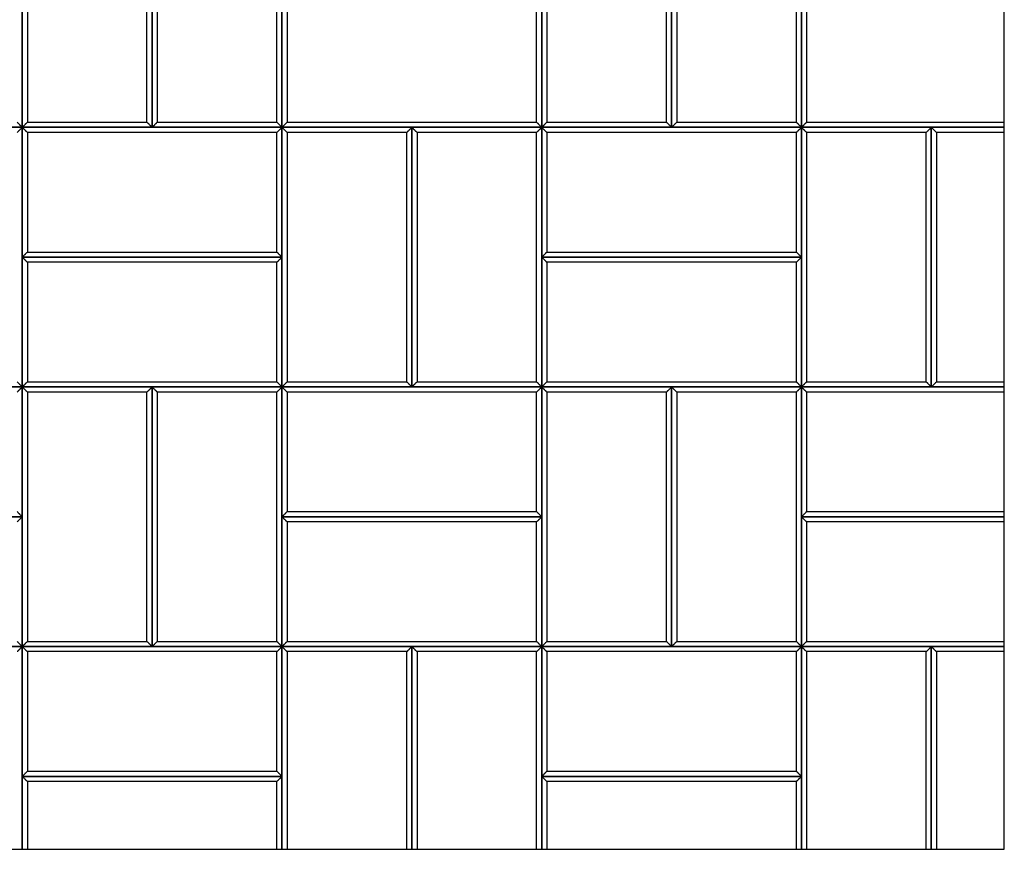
# Model space of a CAD drawing. Header units: millimetres. Extents: x 3599.64 to 3608.29, y 2161.69 to 2166.79.
# Tile 13 of 22: x 3604.92 to 3606.06, y 2161.69 to 2162.65. Entities that reach past the tile are written whole.
import ezdxf

# ---------------------------------------------------------------- set-up
doc = ezdxf.new("R2010")
doc.units = ezdxf.units.MM
doc.layers.add('Default', color=7, linetype='Continuous', true_color=0x000000)
doc.layers.add('Make2D$Visible$Curves', color=7, linetype='Continuous', true_color=0x000000)

# ---------------------------------------------------------------- blocks, each defined once
blk = doc.blocks.new('Wisteria3')
at = {"layer": 'Default'}
blk.add_lwpolyline([(3604.0917, 2161.6887), (3606.0602, 2161.6887), (3606.0602, 2163.6572), (3604.0917, 2163.6572)], close=True, dxfattribs=at)
at = {"layer": 'Make2D$Visible$Curves', "color": 18, "lineweight": -3, "true_color": 0x000000}
for points, degree in [([(3604.9259, 2162.823), (3604.9259, 2162.673), (3604.9259, 2162.523)], 2), ([(3604.9319, 2162.8171), (3604.9319, 2162.673), (3604.9319, 2162.5289)], 2), ([(3605.07, 2162.5289), (3605.07, 2162.673), (3605.07, 2162.8171)], 2), ([(3605.0759, 2162.823), (3605.0759, 2162.673), (3605.0759, 2162.523)], 2), ([(3605.0759, 2162.523), (3605.0759, 2162.673), (3605.0759, 2162.823)], 2), ([(3605.0819, 2162.8171), (3605.0819, 2162.673), (3605.0819, 2162.5289)], 2), ([(3605.22, 2162.5289), (3605.22, 2162.673), (3605.22, 2162.8171)], 2), ([(3605.2259, 2162.523), (3605.2259, 2162.673), (3605.2259, 2162.823)], 2), ([(3605.5259, 2162.823), (3605.5259, 2162.673), (3605.5259, 2162.523)], 2), ([(3605.5319, 2162.8171), (3605.5319, 2162.673), (3605.5319, 2162.5289)], 2), ([(3605.67, 2162.5289), (3605.67, 2162.673), (3605.67, 2162.8171)], 2), ([(3605.6759, 2162.823), (3605.6759, 2162.673), (3605.6759, 2162.523)], 2), ([(3605.6759, 2162.523), (3605.6759, 2162.673), (3605.6759, 2162.823)], 2), ([(3605.6819, 2162.8171), (3605.6819, 2162.673), (3605.6819, 2162.5289)], 2), ([(3605.82, 2162.5289), (3605.82, 2162.673), (3605.82, 2162.8171)], 2), ([(3605.8259, 2162.523), (3605.8259, 2162.673), (3605.8259, 2162.823)], 2), ([(3604.9259, 2162.523), (3604.9259, 2162.598), (3604.9259, 2162.673)], 2), ([(3605.2259, 2162.673), (3605.2259, 2162.598), (3605.2259, 2162.523)], 2), ([(3605.5259, 2162.523), (3605.5259, 2162.598), (3605.5259, 2162.673)], 2), ([(3605.8259, 2162.673), (3605.8259, 2162.598), (3605.8259, 2162.523)], 2), ([(3605.2319, 2162.6671), (3605.2319, 2162.598), (3605.2319, 2162.5289)], 2), ([(3605.52, 2162.5289), (3605.52, 2162.598), (3605.52, 2162.6671)], 2), ([(3605.8319, 2162.6671), (3605.8319, 2162.598), (3605.8319, 2162.5289)], 2), ([(3604.6259, 2162.523), (3604.7759, 2162.523), (3604.9259, 2162.523)], 2), ([(3604.9259, 2162.523), (3604.8509, 2162.523), (3604.7759, 2162.523)], 2), ([(3604.9259, 2162.523), (3604.9257, 2162.5232), (3604.9253, 2162.5236), (3604.9246, 2162.5243), (3604.924, 2162.5249), (3604.9233, 2162.5256), (3604.9227, 2162.5262), (3604.922, 2162.5269), (3604.9214, 2162.5276), (3604.9207, 2162.5282), (3604.9203, 2162.5286), (3604.92, 2162.5289)], 3), ([(3604.9259, 2162.523), (3604.9257, 2162.5227), (3604.9253, 2162.5223), (3604.9246, 2162.5216), (3604.924, 2162.521), (3604.9233, 2162.5203), (3604.9227, 2162.5197), (3604.922, 2162.519), (3604.9214, 2162.5184), (3604.9207, 2162.5177), (3604.9203, 2162.5173), (3604.92, 2162.5171)], 3), ([(3604.9259, 2162.523), (3604.9262, 2162.5232), (3604.9266, 2162.5236), (3604.9273, 2162.5243), (3604.9279, 2162.5249), (3604.9286, 2162.5256), (3604.9292, 2162.5262), (3604.9299, 2162.5269), (3604.9305, 2162.5276), (3604.9312, 2162.5282), (3604.9316, 2162.5286), (3604.9319, 2162.5289)], 3), ([(3604.9259, 2162.523), (3605.0009, 2162.523), (3605.0759, 2162.523)], 2), ([(3604.9259, 2162.223), (3604.9259, 2162.373), (3604.9259, 2162.523)], 2), ([(3604.9259, 2162.523), (3604.9262, 2162.5227), (3604.9266, 2162.5223), (3604.9273, 2162.5216), (3604.9279, 2162.521), (3604.9286, 2162.5203), (3604.9292, 2162.5197), (3604.9299, 2162.519), (3604.9305, 2162.5184), (3604.9312, 2162.5177), (3604.9316, 2162.5173), (3604.9319, 2162.5171)], 3), ([(3604.9259, 2162.523), (3604.9259, 2162.448), (3604.9259, 2162.373)], 2), ([(3605.2259, 2162.523), (3605.0759, 2162.523), (3604.9259, 2162.523)], 2), ([(3604.9319, 2162.5289), (3605.0009, 2162.5289), (3605.07, 2162.5289)], 2), ([(3605.0759, 2162.523), (3605.0757, 2162.5232), (3605.0753, 2162.5236), (3605.0746, 2162.5243), (3605.074, 2162.5249), (3605.0733, 2162.5256), (3605.0727, 2162.5262), (3605.072, 2162.5269), (3605.0714, 2162.5276), (3605.0707, 2162.5282), (3605.0703, 2162.5286), (3605.07, 2162.5289)], 3), ([(3605.0759, 2162.523), (3605.0762, 2162.5232), (3605.0766, 2162.5236), (3605.0773, 2162.5243), (3605.0779, 2162.5249), (3605.0786, 2162.5256), (3605.0792, 2162.5262), (3605.0799, 2162.5269), (3605.0805, 2162.5276), (3605.0812, 2162.5282), (3605.0816, 2162.5286), (3605.0819, 2162.5289)], 3), ([(3605.0759, 2162.523), (3605.1509, 2162.523), (3605.2259, 2162.523)], 2), ([(3605.0819, 2162.5289), (3605.1509, 2162.5289), (3605.22, 2162.5289)], 2), ([(3605.2259, 2162.523), (3605.2257, 2162.5232), (3605.2253, 2162.5236), (3605.2246, 2162.5243), (3605.224, 2162.5249), (3605.2233, 2162.5256), (3605.2227, 2162.5262), (3605.222, 2162.5269), (3605.2214, 2162.5276), (3605.2207, 2162.5282), (3605.2203, 2162.5286), (3605.22, 2162.5289)], 3), ([(3605.2259, 2162.523), (3605.2257, 2162.5227), (3605.2253, 2162.5223), (3605.2246, 2162.5216), (3605.224, 2162.521), (3605.2233, 2162.5203), (3605.2227, 2162.5197), (3605.222, 2162.519), (3605.2214, 2162.5184), (3605.2207, 2162.5177), (3605.2203, 2162.5173), (3605.22, 2162.5171)], 3), ([(3605.2259, 2162.523), (3605.2262, 2162.5232), (3605.2266, 2162.5236), (3605.2273, 2162.5243), (3605.2279, 2162.5249), (3605.2286, 2162.5256), (3605.2292, 2162.5262), (3605.2299, 2162.5269), (3605.2305, 2162.5276), (3605.2312, 2162.5282), (3605.2316, 2162.5286), (3605.2319, 2162.5289)], 3), ([(3605.2259, 2162.523), (3605.3759, 2162.523), (3605.5259, 2162.523)], 2), ([(3605.2259, 2162.373), (3605.2259, 2162.448), (3605.2259, 2162.523)], 2), ([(3605.3759, 2162.523), (3605.3009, 2162.523), (3605.2259, 2162.523)], 2), ([(3605.2259, 2162.523), (3605.2259, 2162.373), (3605.2259, 2162.223)], 2), ([(3605.2259, 2162.523), (3605.2262, 2162.5227), (3605.2266, 2162.5223), (3605.2273, 2162.5216), (3605.2279, 2162.521), (3605.2286, 2162.5203), (3605.2292, 2162.5197), (3605.2299, 2162.519), (3605.2305, 2162.5184), (3605.2312, 2162.5177), (3605.2316, 2162.5173), (3605.2319, 2162.5171)], 3), ([(3605.2319, 2162.5289), (3605.3759, 2162.5289), (3605.52, 2162.5289)], 2), ([(3605.3759, 2162.523), (3605.3757, 2162.5227), (3605.3753, 2162.5223), (3605.3746, 2162.5216), (3605.374, 2162.521), (3605.3733, 2162.5203), (3605.3727, 2162.5197), (3605.372, 2162.519), (3605.3714, 2162.5184), (3605.3707, 2162.5177), (3605.3703, 2162.5173), (3605.37, 2162.5171)], 3), ([(3605.5259, 2162.523), (3605.4509, 2162.523), (3605.3759, 2162.523)], 2), ([(3605.3759, 2162.523), (3605.3759, 2162.373), (3605.3759, 2162.223)], 2), ([(3605.3759, 2162.523), (3605.3762, 2162.5227), (3605.3766, 2162.5223), (3605.3773, 2162.5216), (3605.3779, 2162.521), (3605.3786, 2162.5203), (3605.3792, 2162.5197), (3605.3799, 2162.519), (3605.3805, 2162.5184), (3605.3812, 2162.5177), (3605.3816, 2162.5173), (3605.3819, 2162.5171)], 3), ([(3605.3759, 2162.223), (3605.3759, 2162.373), (3605.3759, 2162.523)], 2), ([(3605.5259, 2162.523), (3605.5257, 2162.5232), (3605.5253, 2162.5236), (3605.5246, 2162.5243), (3605.524, 2162.5249), (3605.5233, 2162.5256), (3605.5227, 2162.5262), (3605.522, 2162.5269), (3605.5214, 2162.5276), (3605.5207, 2162.5282), (3605.5203, 2162.5286), (3605.52, 2162.5289)], 3), ([(3605.5259, 2162.523), (3605.5257, 2162.5227), (3605.5253, 2162.5223), (3605.5246, 2162.5216), (3605.524, 2162.521), (3605.5233, 2162.5203), (3605.5227, 2162.5197), (3605.522, 2162.519), (3605.5214, 2162.5184), (3605.5207, 2162.5177), (3605.5203, 2162.5173), (3605.52, 2162.5171)], 3), ([(3605.5259, 2162.523), (3605.5262, 2162.5232), (3605.5266, 2162.5236), (3605.5273, 2162.5243), (3605.5279, 2162.5249), (3605.5286, 2162.5256), (3605.5292, 2162.5262), (3605.5299, 2162.5269), (3605.5305, 2162.5276), (3605.5312, 2162.5282), (3605.5316, 2162.5286), (3605.5319, 2162.5289)], 3), ([(3605.5259, 2162.523), (3605.6009, 2162.523), (3605.6759, 2162.523)], 2), ([(3605.5259, 2162.223), (3605.5259, 2162.373), (3605.5259, 2162.523)], 2), ([(3605.5259, 2162.523), (3605.5262, 2162.5227), (3605.5266, 2162.5223), (3605.5273, 2162.5216), (3605.5279, 2162.521), (3605.5286, 2162.5203), (3605.5292, 2162.5197), (3605.5299, 2162.519), (3605.5305, 2162.5184), (3605.5312, 2162.5177), (3605.5316, 2162.5173), (3605.5319, 2162.5171)], 3), ([(3605.5259, 2162.523), (3605.5259, 2162.448), (3605.5259, 2162.373)], 2), ([(3605.8259, 2162.523), (3605.6759, 2162.523), (3605.5259, 2162.523)], 2), ([(3605.5319, 2162.5289), (3605.6009, 2162.5289), (3605.67, 2162.5289)], 2), ([(3605.6759, 2162.523), (3605.6757, 2162.5232), (3605.6753, 2162.5236), (3605.6746, 2162.5243), (3605.674, 2162.5249), (3605.6733, 2162.5256), (3605.6727, 2162.5262), (3605.672, 2162.5269), (3605.6714, 2162.5276), (3605.6707, 2162.5282), (3605.6703, 2162.5286), (3605.67, 2162.5289)], 3), ([(3605.6759, 2162.523), (3605.6762, 2162.5232), (3605.6766, 2162.5236), (3605.6773, 2162.5243), (3605.6779, 2162.5249), (3605.6786, 2162.5256), (3605.6792, 2162.5262), (3605.6799, 2162.5269), (3605.6805, 2162.5276), (3605.6812, 2162.5282), (3605.6816, 2162.5286), (3605.6819, 2162.5289)], 3), ([(3605.6759, 2162.523), (3605.7509, 2162.523), (3605.8259, 2162.523)], 2), ([(3605.6819, 2162.5289), (3605.7509, 2162.5289), (3605.82, 2162.5289)], 2), ([(3605.8259, 2162.523), (3605.8257, 2162.5232), (3605.8253, 2162.5236), (3605.8246, 2162.5243), (3605.824, 2162.5249), (3605.8233, 2162.5256), (3605.8227, 2162.5262), (3605.822, 2162.5269), (3605.8214, 2162.5276), (3605.8207, 2162.5282), (3605.8203, 2162.5286), (3605.82, 2162.5289)], 3), ([(3605.8259, 2162.523), (3605.8257, 2162.5227), (3605.8253, 2162.5223), (3605.8246, 2162.5216), (3605.824, 2162.521), (3605.8233, 2162.5203), (3605.8227, 2162.5197), (3605.822, 2162.519), (3605.8214, 2162.5184), (3605.8207, 2162.5177), (3605.8203, 2162.5173), (3605.82, 2162.5171)], 3), ([(3605.8259, 2162.523), (3605.8262, 2162.5232), (3605.8266, 2162.5236), (3605.8273, 2162.5243), (3605.8279, 2162.5249), (3605.8286, 2162.5256), (3605.8292, 2162.5262), (3605.8299, 2162.5269), (3605.8305, 2162.5276), (3605.8312, 2162.5282), (3605.8316, 2162.5286), (3605.8319, 2162.5289)], 3), ([(3605.8259, 2162.523), (3605.9431, 2162.523), (3606.0602, 2162.523)], 2), ([(3605.8259, 2162.373), (3605.8259, 2162.448), (3605.8259, 2162.523)], 2), ([(3605.9759, 2162.523), (3605.9009, 2162.523), (3605.8259, 2162.523)], 2), ([(3605.8259, 2162.523), (3605.8259, 2162.373), (3605.8259, 2162.223)], 2), ([(3605.8259, 2162.523), (3605.8262, 2162.5227), (3605.8266, 2162.5223), (3605.8273, 2162.5216), (3605.8279, 2162.521), (3605.8286, 2162.5203), (3605.8292, 2162.5197), (3605.8299, 2162.519), (3605.8305, 2162.5184), (3605.8312, 2162.5177), (3605.8316, 2162.5173), (3605.8319, 2162.5171)], 3), ([(3605.8319, 2162.5289), (3605.946, 2162.5289), (3606.0602, 2162.5289)], 2), ([(3605.9759, 2162.523), (3605.9757, 2162.5227), (3605.9753, 2162.5223), (3605.9746, 2162.5216), (3605.974, 2162.521), (3605.9733, 2162.5203), (3605.9727, 2162.5197), (3605.972, 2162.519), (3605.9714, 2162.5184), (3605.9707, 2162.5177), (3605.9703, 2162.5173), (3605.97, 2162.5171)], 3), ([(3606.0602, 2162.523), (3606.0181, 2162.523), (3605.9759, 2162.523)], 2), ([(3605.9759, 2162.523), (3605.9759, 2162.373), (3605.9759, 2162.223)], 2), ([(3605.9759, 2162.523), (3605.9762, 2162.5227), (3605.9766, 2162.5223), (3605.9773, 2162.5216), (3605.9779, 2162.521), (3605.9786, 2162.5203), (3605.9792, 2162.5197), (3605.9799, 2162.519), (3605.9805, 2162.5184), (3605.9812, 2162.5177), (3605.9816, 2162.5173), (3605.9819, 2162.5171)], 3), ([(3605.9759, 2162.223), (3605.9759, 2162.373), (3605.9759, 2162.523)], 2), ([(3605.22, 2162.5171), (3605.0759, 2162.5171), (3604.9319, 2162.5171)], 2), ([(3604.9319, 2162.5171), (3604.9319, 2162.448), (3604.9319, 2162.3789)], 2), ([(3605.22, 2162.3789), (3605.22, 2162.448), (3605.22, 2162.5171)], 2), ([(3605.37, 2162.5171), (3605.3009, 2162.5171), (3605.2319, 2162.5171)], 2), ([(3605.2319, 2162.5171), (3605.2319, 2162.373), (3605.2319, 2162.2289)], 2), ([(3605.37, 2162.2289), (3605.37, 2162.373), (3605.37, 2162.5171)], 2), ([(3605.52, 2162.5171), (3605.4509, 2162.5171), (3605.3819, 2162.5171)], 2), ([(3605.3819, 2162.5171), (3605.3819, 2162.373), (3605.3819, 2162.2289)], 2), ([(3605.52, 2162.2289), (3605.52, 2162.373), (3605.52, 2162.5171)], 2), ([(3605.82, 2162.5171), (3605.6759, 2162.5171), (3605.5319, 2162.5171)], 2), ([(3605.5319, 2162.5171), (3605.5319, 2162.448), (3605.5319, 2162.3789)], 2), ([(3605.82, 2162.3789), (3605.82, 2162.448), (3605.82, 2162.5171)], 2), ([(3605.97, 2162.5171), (3605.9009, 2162.5171), (3605.8319, 2162.5171)], 2), ([(3605.8319, 2162.5171), (3605.8319, 2162.373), (3605.8319, 2162.2289)], 2), ([(3605.97, 2162.2289), (3605.97, 2162.373), (3605.97, 2162.5171)], 2), ([(3606.0602, 2162.5171), (3606.021, 2162.5171), (3605.9819, 2162.5171)], 2), ([(3605.9819, 2162.5171), (3605.9819, 2162.373), (3605.9819, 2162.2289)], 2), ([(3604.9259, 2162.373), (3604.9262, 2162.3732), (3604.9266, 2162.3736), (3604.9273, 2162.3743), (3604.9279, 2162.3749), (3604.9286, 2162.3756), (3604.9292, 2162.3762), (3604.9299, 2162.3769), (3604.9305, 2162.3776), (3604.9312, 2162.3782), (3604.9316, 2162.3786), (3604.9319, 2162.3789)], 3), ([(3604.9259, 2162.373), (3604.9262, 2162.3727), (3604.9266, 2162.3723), (3604.9273, 2162.3716), (3604.9279, 2162.371), (3604.9286, 2162.3703), (3604.9292, 2162.3697), (3604.9299, 2162.369), (3604.9305, 2162.3684), (3604.9312, 2162.3677), (3604.9316, 2162.3673), (3604.9319, 2162.3671)], 3), ([(3604.9259, 2162.373), (3604.9259, 2162.298), (3604.9259, 2162.223)], 2), ([(3605.2259, 2162.373), (3605.0759, 2162.373), (3604.9259, 2162.373)], 2), ([(3604.9259, 2162.373), (3605.0759, 2162.373), (3605.2259, 2162.373)], 2), ([(3604.9319, 2162.3789), (3605.0759, 2162.3789), (3605.22, 2162.3789)], 2), ([(3605.22, 2162.3789), (3605.2203, 2162.3786), (3605.2207, 2162.3782), (3605.2214, 2162.3776), (3605.222, 2162.3769), (3605.2227, 2162.3762), (3605.2233, 2162.3756), (3605.224, 2162.3749), (3605.2246, 2162.3743), (3605.2253, 2162.3736), (3605.2257, 2162.3732), (3605.2259, 2162.373)], 3), ([(3605.2259, 2162.373), (3605.2257, 2162.3727), (3605.2253, 2162.3723), (3605.2246, 2162.3716), (3605.224, 2162.371), (3605.2233, 2162.3703), (3605.2227, 2162.3697), (3605.222, 2162.369), (3605.2214, 2162.3684), (3605.2207, 2162.3677), (3605.2203, 2162.3673), (3605.22, 2162.3671)], 3), ([(3605.2259, 2162.223), (3605.2259, 2162.298), (3605.2259, 2162.373)], 2), ([(3605.5259, 2162.373), (3605.5262, 2162.3732), (3605.5266, 2162.3736), (3605.5273, 2162.3743), (3605.5279, 2162.3749), (3605.5286, 2162.3756), (3605.5292, 2162.3762), (3605.5299, 2162.3769), (3605.5305, 2162.3776), (3605.5312, 2162.3782), (3605.5316, 2162.3786), (3605.5319, 2162.3789)], 3), ([(3605.5259, 2162.373), (3605.5262, 2162.3727), (3605.5266, 2162.3723), (3605.5273, 2162.3716), (3605.5279, 2162.371), (3605.5286, 2162.3703), (3605.5292, 2162.3697), (3605.5299, 2162.369), (3605.5305, 2162.3684), (3605.5312, 2162.3677), (3605.5316, 2162.3673), (3605.5319, 2162.3671)], 3), ([(3605.5259, 2162.373), (3605.5259, 2162.298), (3605.5259, 2162.223)], 2), ([(3605.8259, 2162.373), (3605.6759, 2162.373), (3605.5259, 2162.373)], 2), ([(3605.5259, 2162.373), (3605.6759, 2162.373), (3605.8259, 2162.373)], 2), ([(3605.5319, 2162.3789), (3605.6759, 2162.3789), (3605.82, 2162.3789)], 2), ([(3605.82, 2162.3789), (3605.8203, 2162.3786), (3605.8207, 2162.3782), (3605.8214, 2162.3776), (3605.822, 2162.3769), (3605.8227, 2162.3762), (3605.8233, 2162.3756), (3605.824, 2162.3749), (3605.8246, 2162.3743), (3605.8253, 2162.3736), (3605.8257, 2162.3732), (3605.8259, 2162.373)], 3), ([(3605.8259, 2162.373), (3605.8257, 2162.3727), (3605.8253, 2162.3723), (3605.8246, 2162.3716), (3605.824, 2162.371), (3605.8233, 2162.3703), (3605.8227, 2162.3697), (3605.822, 2162.369), (3605.8214, 2162.3684), (3605.8207, 2162.3677), (3605.8203, 2162.3673), (3605.82, 2162.3671)], 3), ([(3605.8259, 2162.223), (3605.8259, 2162.298), (3605.8259, 2162.373)], 2), ([(3605.22, 2162.3671), (3605.0759, 2162.3671), (3604.9319, 2162.3671)], 2), ([(3604.9319, 2162.3671), (3604.9319, 2162.298), (3604.9319, 2162.2289)], 2), ([(3605.22, 2162.2289), (3605.22, 2162.298), (3605.22, 2162.3671)], 2), ([(3605.82, 2162.3671), (3605.6759, 2162.3671), (3605.5319, 2162.3671)], 2), ([(3605.5319, 2162.3671), (3605.5319, 2162.298), (3605.5319, 2162.2289)], 2), ([(3605.82, 2162.2289), (3605.82, 2162.298), (3605.82, 2162.3671)], 2), ([(3604.9259, 2162.223), (3604.9257, 2162.2232), (3604.9253, 2162.2236), (3604.9246, 2162.2243), (3604.924, 2162.2249), (3604.9233, 2162.2256), (3604.9227, 2162.2262), (3604.922, 2162.2269), (3604.9214, 2162.2276), (3604.9207, 2162.2282), (3604.9203, 2162.2286), (3604.92, 2162.2289)], 3), ([(3604.9259, 2162.223), (3604.9262, 2162.2232), (3604.9266, 2162.2236), (3604.9273, 2162.2243), (3604.9279, 2162.2249), (3604.9286, 2162.2256), (3604.9292, 2162.2262), (3604.9299, 2162.2269), (3604.9305, 2162.2276), (3604.9312, 2162.2282), (3604.9316, 2162.2286), (3604.9319, 2162.2289)], 3), ([(3604.9319, 2162.2289), (3605.0759, 2162.2289), (3605.22, 2162.2289)], 2), ([(3605.22, 2162.2289), (3605.2203, 2162.2286), (3605.2207, 2162.2282), (3605.2214, 2162.2276), (3605.222, 2162.2269), (3605.2227, 2162.2262), (3605.2233, 2162.2256), (3605.224, 2162.2249), (3605.2246, 2162.2243), (3605.2253, 2162.2236), (3605.2257, 2162.2232), (3605.2259, 2162.223)], 3), ([(3605.2319, 2162.2289), (3605.2316, 2162.2286), (3605.2312, 2162.2282), (3605.2305, 2162.2276), (3605.2299, 2162.2269), (3605.2292, 2162.2262), (3605.2286, 2162.2256), (3605.2279, 2162.2249), (3605.2273, 2162.2243), (3605.2266, 2162.2236), (3605.2262, 2162.2232), (3605.2259, 2162.223)], 3), ([(3605.2319, 2162.2289), (3605.3009, 2162.2289), (3605.37, 2162.2289)], 2), ([(3605.3759, 2162.223), (3605.3757, 2162.2232), (3605.3753, 2162.2236), (3605.3746, 2162.2243), (3605.374, 2162.2249), (3605.3733, 2162.2256), (3605.3727, 2162.2262), (3605.372, 2162.2269), (3605.3714, 2162.2276), (3605.3707, 2162.2282), (3605.3703, 2162.2286), (3605.37, 2162.2289)], 3), ([(3605.3819, 2162.2289), (3605.3816, 2162.2286), (3605.3812, 2162.2282), (3605.3805, 2162.2276), (3605.3799, 2162.2269), (3605.3792, 2162.2262), (3605.3786, 2162.2256), (3605.3779, 2162.2249), (3605.3773, 2162.2243), (3605.3766, 2162.2236), (3605.3762, 2162.2232), (3605.3759, 2162.223)], 3), ([(3605.3819, 2162.2289), (3605.4509, 2162.2289), (3605.52, 2162.2289)], 2), ([(3605.5259, 2162.223), (3605.5257, 2162.2232), (3605.5253, 2162.2236), (3605.5246, 2162.2243), (3605.524, 2162.2249), (3605.5233, 2162.2256), (3605.5227, 2162.2262), (3605.522, 2162.2269), (3605.5214, 2162.2276), (3605.5207, 2162.2282), (3605.5203, 2162.2286), (3605.52, 2162.2289)], 3), ([(3605.5259, 2162.223), (3605.5262, 2162.2232), (3605.5266, 2162.2236), (3605.5273, 2162.2243), (3605.5279, 2162.2249), (3605.5286, 2162.2256), (3605.5292, 2162.2262), (3605.5299, 2162.2269), (3605.5305, 2162.2276), (3605.5312, 2162.2282), (3605.5316, 2162.2286), (3605.5319, 2162.2289)], 3), ([(3605.5319, 2162.2289), (3605.6759, 2162.2289), (3605.82, 2162.2289)], 2), ([(3605.82, 2162.2289), (3605.8203, 2162.2286), (3605.8207, 2162.2282), (3605.8214, 2162.2276), (3605.822, 2162.2269), (3605.8227, 2162.2262), (3605.8233, 2162.2256), (3605.824, 2162.2249), (3605.8246, 2162.2243), (3605.8253, 2162.2236), (3605.8257, 2162.2232), (3605.8259, 2162.223)], 3), ([(3605.8319, 2162.2289), (3605.8316, 2162.2286), (3605.8312, 2162.2282), (3605.8305, 2162.2276), (3605.8299, 2162.2269), (3605.8292, 2162.2262), (3605.8286, 2162.2256), (3605.8279, 2162.2249), (3605.8273, 2162.2243), (3605.8266, 2162.2236), (3605.8262, 2162.2232), (3605.8259, 2162.223)], 3), ([(3605.8319, 2162.2289), (3605.9009, 2162.2289), (3605.97, 2162.2289)], 2), ([(3605.9759, 2162.223), (3605.9757, 2162.2232), (3605.9753, 2162.2236), (3605.9746, 2162.2243), (3605.974, 2162.2249), (3605.9733, 2162.2256), (3605.9727, 2162.2262), (3605.972, 2162.2269), (3605.9714, 2162.2276), (3605.9707, 2162.2282), (3605.9703, 2162.2286), (3605.97, 2162.2289)], 3), ([(3605.9819, 2162.2289), (3605.9816, 2162.2286), (3605.9812, 2162.2282), (3605.9805, 2162.2276), (3605.9799, 2162.2269), (3605.9792, 2162.2262), (3605.9786, 2162.2256), (3605.9779, 2162.2249), (3605.9773, 2162.2243), (3605.9766, 2162.2236), (3605.9762, 2162.2232), (3605.9759, 2162.223)], 3), ([(3605.9819, 2162.2289), (3606.021, 2162.2289), (3606.0602, 2162.2289)], 2), ([(3604.9259, 2162.223), (3604.7759, 2162.223), (3604.6259, 2162.223)], 2), ([(3604.7759, 2162.223), (3604.8509, 2162.223), (3604.9259, 2162.223)], 2), ([(3604.9259, 2162.223), (3604.9257, 2162.2227), (3604.9253, 2162.2223), (3604.9246, 2162.2216), (3604.924, 2162.221), (3604.9233, 2162.2203), (3604.9227, 2162.2197), (3604.922, 2162.219), (3604.9214, 2162.2184), (3604.9207, 2162.2177), (3604.9203, 2162.2173), (3604.92, 2162.2171)], 3), ([(3604.9259, 2162.223), (3605.0759, 2162.223), (3605.2259, 2162.223)], 2), ([(3604.9259, 2162.073), (3604.9259, 2162.148), (3604.9259, 2162.223)], 2), ([(3604.9259, 2162.223), (3604.9262, 2162.2227), (3604.9266, 2162.2223), (3604.9273, 2162.2216), (3604.9279, 2162.221), (3604.9286, 2162.2203), (3604.9292, 2162.2197), (3604.9299, 2162.219), (3604.9305, 2162.2184), (3604.9312, 2162.2177), (3604.9316, 2162.2173), (3604.9319, 2162.2171)], 3), ([(3604.9259, 2162.223), (3604.9259, 2162.073), (3604.9259, 2161.923)], 2), ([(3605.0759, 2162.223), (3605.0009, 2162.223), (3604.9259, 2162.223)], 2), ([(3605.07, 2162.2171), (3605.0009, 2162.2171), (3604.9319, 2162.2171)], 2), ([(3604.9319, 2162.2171), (3604.9319, 2162.073), (3604.9319, 2161.9289)], 2), ([(3605.07, 2162.2171), (3605.0703, 2162.2173), (3605.0707, 2162.2177), (3605.0714, 2162.2184), (3605.072, 2162.219), (3605.0727, 2162.2197), (3605.0733, 2162.2203), (3605.074, 2162.221), (3605.0746, 2162.2216), (3605.0753, 2162.2223), (3605.0757, 2162.2227), (3605.0759, 2162.223)], 3), ([(3605.07, 2161.9289), (3605.07, 2162.073), (3605.07, 2162.2171)], 2), ([(3605.0759, 2162.223), (3605.0762, 2162.2227), (3605.0766, 2162.2223), (3605.0773, 2162.2216), (3605.0779, 2162.221), (3605.0786, 2162.2203), (3605.0792, 2162.2197), (3605.0799, 2162.219), (3605.0805, 2162.2184), (3605.0812, 2162.2177), (3605.0816, 2162.2173), (3605.0819, 2162.2171)], 3), ([(3605.0759, 2162.223), (3605.0759, 2162.073), (3605.0759, 2161.923)], 2), ([(3605.2259, 2162.223), (3605.1509, 2162.223), (3605.0759, 2162.223)], 2), ([(3605.0759, 2161.923), (3605.0759, 2162.073), (3605.0759, 2162.223)], 2), ([(3605.22, 2162.2171), (3605.1509, 2162.2171), (3605.0819, 2162.2171)], 2), ([(3605.0819, 2162.2171), (3605.0819, 2162.073), (3605.0819, 2161.9289)], 2), ([(3605.22, 2162.2171), (3605.2203, 2162.2173), (3605.2207, 2162.2177), (3605.2214, 2162.2184), (3605.222, 2162.219), (3605.2227, 2162.2197), (3605.2233, 2162.2203), (3605.224, 2162.221), (3605.2246, 2162.2216), (3605.2253, 2162.2223), (3605.2257, 2162.2227), (3605.2259, 2162.223)], 3), ([(3605.22, 2161.9289), (3605.22, 2162.073), (3605.22, 2162.2171)], 2), ([(3605.2259, 2161.923), (3605.2259, 2162.073), (3605.2259, 2162.223)], 2), ([(3605.2259, 2162.223), (3605.3009, 2162.223), (3605.3759, 2162.223)], 2), ([(3605.2259, 2162.223), (3605.2259, 2162.148), (3605.2259, 2162.073)], 2), ([(3605.5259, 2162.223), (3605.3759, 2162.223), (3605.2259, 2162.223)], 2), ([(3605.2319, 2162.2171), (3605.2316, 2162.2173), (3605.2312, 2162.2177), (3605.2305, 2162.2184), (3605.2299, 2162.219), (3605.2292, 2162.2197), (3605.2286, 2162.2203), (3605.2279, 2162.221), (3605.2273, 2162.2216), (3605.2266, 2162.2223), (3605.2262, 2162.2227), (3605.2259, 2162.223)], 3), ([(3605.52, 2162.2171), (3605.3759, 2162.2171), (3605.2319, 2162.2171)], 2), ([(3605.2319, 2162.2171), (3605.2319, 2162.148), (3605.2319, 2162.0789)], 2), ([(3605.3759, 2162.223), (3605.4509, 2162.223), (3605.5259, 2162.223)], 2), ([(3605.5259, 2162.223), (3605.5257, 2162.2227), (3605.5253, 2162.2223), (3605.5246, 2162.2216), (3605.524, 2162.221), (3605.5233, 2162.2203), (3605.5227, 2162.2197), (3605.522, 2162.219), (3605.5214, 2162.2184), (3605.5207, 2162.2177), (3605.5203, 2162.2173), (3605.52, 2162.2171)], 3), ([(3605.52, 2162.0789), (3605.52, 2162.148), (3605.52, 2162.2171)], 2), ([(3605.5259, 2162.223), (3605.6759, 2162.223), (3605.8259, 2162.223)], 2), ([(3605.5259, 2162.073), (3605.5259, 2162.148), (3605.5259, 2162.223)], 2), ([(3605.5259, 2162.223), (3605.5262, 2162.2227), (3605.5266, 2162.2223), (3605.5273, 2162.2216), (3605.5279, 2162.221), (3605.5286, 2162.2203), (3605.5292, 2162.2197), (3605.5299, 2162.219), (3605.5305, 2162.2184), (3605.5312, 2162.2177), (3605.5316, 2162.2173), (3605.5319, 2162.2171)], 3), ([(3605.5259, 2162.223), (3605.5259, 2162.073), (3605.5259, 2161.923)], 2), ([(3605.6759, 2162.223), (3605.6009, 2162.223), (3605.5259, 2162.223)], 2), ([(3605.67, 2162.2171), (3605.6009, 2162.2171), (3605.5319, 2162.2171)], 2), ([(3605.5319, 2162.2171), (3605.5319, 2162.073), (3605.5319, 2161.9289)], 2), ([(3605.67, 2162.2171), (3605.6703, 2162.2173), (3605.6707, 2162.2177), (3605.6714, 2162.2184), (3605.672, 2162.219), (3605.6727, 2162.2197), (3605.6733, 2162.2203), (3605.674, 2162.221), (3605.6746, 2162.2216), (3605.6753, 2162.2223), (3605.6757, 2162.2227), (3605.6759, 2162.223)], 3), ([(3605.67, 2161.9289), (3605.67, 2162.073), (3605.67, 2162.2171)], 2), ([(3605.6759, 2162.223), (3605.6762, 2162.2227), (3605.6766, 2162.2223), (3605.6773, 2162.2216), (3605.6779, 2162.221), (3605.6786, 2162.2203), (3605.6792, 2162.2197), (3605.6799, 2162.219), (3605.6805, 2162.2184), (3605.6812, 2162.2177), (3605.6816, 2162.2173), (3605.6819, 2162.2171)], 3), ([(3605.6759, 2162.223), (3605.6759, 2162.073), (3605.6759, 2161.923)], 2), ([(3605.8259, 2162.223), (3605.7509, 2162.223), (3605.6759, 2162.223)], 2), ([(3605.6759, 2161.923), (3605.6759, 2162.073), (3605.6759, 2162.223)], 2), ([(3605.82, 2162.2171), (3605.7509, 2162.2171), (3605.6819, 2162.2171)], 2), ([(3605.6819, 2162.2171), (3605.6819, 2162.073), (3605.6819, 2161.9289)], 2), ([(3605.82, 2162.2171), (3605.8203, 2162.2173), (3605.8207, 2162.2177), (3605.8214, 2162.2184), (3605.822, 2162.219), (3605.8227, 2162.2197), (3605.8233, 2162.2203), (3605.824, 2162.221), (3605.8246, 2162.2216), (3605.8253, 2162.2223), (3605.8257, 2162.2227), (3605.8259, 2162.223)], 3), ([(3605.82, 2161.9289), (3605.82, 2162.073), (3605.82, 2162.2171)], 2), ([(3606.0602, 2162.223), (3605.9431, 2162.223), (3605.8259, 2162.223)], 2), ([(3605.8259, 2161.923), (3605.8259, 2162.073), (3605.8259, 2162.223)], 2), ([(3605.8259, 2162.223), (3605.9009, 2162.223), (3605.9759, 2162.223)], 2), ([(3605.8259, 2162.223), (3605.8259, 2162.148), (3605.8259, 2162.073)], 2), ([(3605.8319, 2162.2171), (3605.8316, 2162.2173), (3605.8312, 2162.2177), (3605.8305, 2162.2184), (3605.8299, 2162.219), (3605.8292, 2162.2197), (3605.8286, 2162.2203), (3605.8279, 2162.221), (3605.8273, 2162.2216), (3605.8266, 2162.2223), (3605.8262, 2162.2227), (3605.8259, 2162.223)], 3), ([(3606.0602, 2162.2171), (3605.946, 2162.2171), (3605.8319, 2162.2171)], 2), ([(3605.8319, 2162.2171), (3605.8319, 2162.148), (3605.8319, 2162.0789)], 2), ([(3605.9759, 2162.223), (3606.0181, 2162.223), (3606.0602, 2162.223)], 2), ([(3604.9259, 2162.073), (3604.9257, 2162.0732), (3604.9253, 2162.0736), (3604.9246, 2162.0743), (3604.924, 2162.0749), (3604.9233, 2162.0756), (3604.9227, 2162.0762), (3604.922, 2162.0769), (3604.9214, 2162.0776), (3604.9207, 2162.0782), (3604.9203, 2162.0786), (3604.92, 2162.0789)], 3), ([(3605.2259, 2162.073), (3605.2262, 2162.0732), (3605.2266, 2162.0736), (3605.2273, 2162.0743), (3605.2279, 2162.0749), (3605.2286, 2162.0756), (3605.2292, 2162.0762), (3605.2299, 2162.0769), (3605.2305, 2162.0776), (3605.2312, 2162.0782), (3605.2316, 2162.0786), (3605.2319, 2162.0789)], 3), ([(3605.2319, 2162.0789), (3605.3759, 2162.0789), (3605.52, 2162.0789)], 2), ([(3605.5259, 2162.073), (3605.5257, 2162.0732), (3605.5253, 2162.0736), (3605.5246, 2162.0743), (3605.524, 2162.0749), (3605.5233, 2162.0756), (3605.5227, 2162.0762), (3605.522, 2162.0769), (3605.5214, 2162.0776), (3605.5207, 2162.0782), (3605.5203, 2162.0786), (3605.52, 2162.0789)], 3), ([(3605.8259, 2162.073), (3605.8262, 2162.0732), (3605.8266, 2162.0736), (3605.8273, 2162.0743), (3605.8279, 2162.0749), (3605.8286, 2162.0756), (3605.8292, 2162.0762), (3605.8299, 2162.0769), (3605.8305, 2162.0776), (3605.8312, 2162.0782), (3605.8316, 2162.0786), (3605.8319, 2162.0789)], 3), ([(3605.8319, 2162.0789), (3605.946, 2162.0789), (3606.0602, 2162.0789)], 2), ([(3604.9259, 2162.073), (3604.7759, 2162.073), (3604.6259, 2162.073)], 2), ([(3604.6259, 2162.073), (3604.7759, 2162.073), (3604.9259, 2162.073)], 2), ([(3604.9259, 2162.073), (3604.9257, 2162.0727), (3604.9253, 2162.0723), (3604.9246, 2162.0716), (3604.924, 2162.071), (3604.9233, 2162.0703), (3604.9227, 2162.0697), (3604.922, 2162.069), (3604.9214, 2162.0684), (3604.9207, 2162.0677), (3604.9203, 2162.0673), (3604.92, 2162.0671)], 3), ([(3604.9259, 2161.923), (3604.9259, 2161.998), (3604.9259, 2162.073)], 2), ([(3605.2259, 2162.073), (3605.2259, 2161.998), (3605.2259, 2161.923)], 2), ([(3605.5259, 2162.073), (3605.3759, 2162.073), (3605.2259, 2162.073)], 2), ([(3605.2319, 2162.0671), (3605.2316, 2162.0673), (3605.2312, 2162.0677), (3605.2305, 2162.0684), (3605.2299, 2162.069), (3605.2292, 2162.0697), (3605.2286, 2162.0703), (3605.2279, 2162.071), (3605.2273, 2162.0716), (3605.2266, 2162.0723), (3605.2262, 2162.0727), (3605.2259, 2162.073)], 3), ([(3605.2259, 2162.073), (3605.3759, 2162.073), (3605.5259, 2162.073)], 2), ([(3605.52, 2162.0671), (3605.3759, 2162.0671), (3605.2319, 2162.0671)], 2), ([(3605.2319, 2162.0671), (3605.2319, 2161.998), (3605.2319, 2161.9289)], 2), ([(3605.5259, 2162.073), (3605.5257, 2162.0727), (3605.5253, 2162.0723), (3605.5246, 2162.0716), (3605.524, 2162.071), (3605.5233, 2162.0703), (3605.5227, 2162.0697), (3605.522, 2162.069), (3605.5214, 2162.0684), (3605.5207, 2162.0677), (3605.5203, 2162.0673), (3605.52, 2162.0671)], 3), ([(3605.52, 2161.9289), (3605.52, 2161.998), (3605.52, 2162.0671)], 2), ([(3605.5259, 2161.923), (3605.5259, 2161.998), (3605.5259, 2162.073)], 2), ([(3606.0602, 2162.073), (3605.9431, 2162.073), (3605.8259, 2162.073)], 2), ([(3605.8259, 2162.073), (3605.9431, 2162.073), (3606.0602, 2162.073)], 2), ([(3605.8259, 2162.073), (3605.8259, 2161.998), (3605.8259, 2161.923)], 2), ([(3605.8319, 2162.0671), (3605.8316, 2162.0673), (3605.8312, 2162.0677), (3605.8305, 2162.0684), (3605.8299, 2162.069), (3605.8292, 2162.0697), (3605.8286, 2162.0703), (3605.8279, 2162.071), (3605.8273, 2162.0716), (3605.8266, 2162.0723), (3605.8262, 2162.0727), (3605.8259, 2162.073)], 3), ([(3606.0602, 2162.0671), (3605.946, 2162.0671), (3605.8319, 2162.0671)], 2), ([(3605.8319, 2162.0671), (3605.8319, 2161.998), (3605.8319, 2161.9289)], 2), ([(3604.9259, 2161.923), (3604.9257, 2161.9232), (3604.9253, 2161.9236), (3604.9246, 2161.9243), (3604.924, 2161.9249), (3604.9233, 2161.9256), (3604.9227, 2161.9262), (3604.922, 2161.9269), (3604.9214, 2161.9276), (3604.9207, 2161.9282), (3604.9203, 2161.9286), (3604.92, 2161.9289)], 3), ([(3604.9259, 2161.923), (3604.9262, 2161.9232), (3604.9266, 2161.9236), (3604.9273, 2161.9243), (3604.9279, 2161.9249), (3604.9286, 2161.9256), (3604.9292, 2161.9262), (3604.9299, 2161.9269), (3604.9305, 2161.9276), (3604.9312, 2161.9282), (3604.9316, 2161.9286), (3604.9319, 2161.9289)], 3), ([(3604.9319, 2161.9289), (3605.0009, 2161.9289), (3605.07, 2161.9289)], 2), ([(3605.0759, 2161.923), (3605.0757, 2161.9232), (3605.0753, 2161.9236), (3605.0746, 2161.9243), (3605.074, 2161.9249), (3605.0733, 2161.9256), (3605.0727, 2161.9262), (3605.072, 2161.9269), (3605.0714, 2161.9276), (3605.0707, 2161.9282), (3605.0703, 2161.9286), (3605.07, 2161.9289)], 3), ([(3605.0759, 2161.923), (3605.0762, 2161.9232), (3605.0766, 2161.9236), (3605.0773, 2161.9243), (3605.0779, 2161.9249), (3605.0786, 2161.9256), (3605.0792, 2161.9262), (3605.0799, 2161.9269), (3605.0805, 2161.9276), (3605.0812, 2161.9282), (3605.0816, 2161.9286), (3605.0819, 2161.9289)], 3), ([(3605.0819, 2161.9289), (3605.1509, 2161.9289), (3605.22, 2161.9289)], 2), ([(3605.2259, 2161.923), (3605.2257, 2161.9232), (3605.2253, 2161.9236), (3605.2246, 2161.9243), (3605.224, 2161.9249), (3605.2233, 2161.9256), (3605.2227, 2161.9262), (3605.222, 2161.9269), (3605.2214, 2161.9276), (3605.2207, 2161.9282), (3605.2203, 2161.9286), (3605.22, 2161.9289)], 3), ([(3605.2259, 2161.923), (3605.2262, 2161.9232), (3605.2266, 2161.9236), (3605.2273, 2161.9243), (3605.2279, 2161.9249), (3605.2286, 2161.9256), (3605.2292, 2161.9262), (3605.2299, 2161.9269), (3605.2305, 2161.9276), (3605.2312, 2161.9282), (3605.2316, 2161.9286), (3605.2319, 2161.9289)], 3), ([(3605.2319, 2161.9289), (3605.3759, 2161.9289), (3605.52, 2161.9289)], 2), ([(3605.5259, 2161.923), (3605.5257, 2161.9232), (3605.5253, 2161.9236), (3605.5246, 2161.9243), (3605.524, 2161.9249), (3605.5233, 2161.9256), (3605.5227, 2161.9262), (3605.522, 2161.9269), (3605.5214, 2161.9276), (3605.5207, 2161.9282), (3605.5203, 2161.9286), (3605.52, 2161.9289)], 3), ([(3605.5259, 2161.923), (3605.5262, 2161.9232), (3605.5266, 2161.9236), (3605.5273, 2161.9243), (3605.5279, 2161.9249), (3605.5286, 2161.9256), (3605.5292, 2161.9262), (3605.5299, 2161.9269), (3605.5305, 2161.9276), (3605.5312, 2161.9282), (3605.5316, 2161.9286), (3605.5319, 2161.9289)], 3), ([(3605.5319, 2161.9289), (3605.6009, 2161.9289), (3605.67, 2161.9289)], 2), ([(3605.6759, 2161.923), (3605.6757, 2161.9232), (3605.6753, 2161.9236), (3605.6746, 2161.9243), (3605.674, 2161.9249), (3605.6733, 2161.9256), (3605.6727, 2161.9262), (3605.672, 2161.9269), (3605.6714, 2161.9276), (3605.6707, 2161.9282), (3605.6703, 2161.9286), (3605.67, 2161.9289)], 3), ([(3605.6759, 2161.923), (3605.6762, 2161.9232), (3605.6766, 2161.9236), (3605.6773, 2161.9243), (3605.6779, 2161.9249), (3605.6786, 2161.9256), (3605.6792, 2161.9262), (3605.6799, 2161.9269), (3605.6805, 2161.9276), (3605.6812, 2161.9282), (3605.6816, 2161.9286), (3605.6819, 2161.9289)], 3), ([(3605.6819, 2161.9289), (3605.7509, 2161.9289), (3605.82, 2161.9289)], 2), ([(3605.8259, 2161.923), (3605.8257, 2161.9232), (3605.8253, 2161.9236), (3605.8246, 2161.9243), (3605.824, 2161.9249), (3605.8233, 2161.9256), (3605.8227, 2161.9262), (3605.822, 2161.9269), (3605.8214, 2161.9276), (3605.8207, 2161.9282), (3605.8203, 2161.9286), (3605.82, 2161.9289)], 3), ([(3605.8259, 2161.923), (3605.8262, 2161.9232), (3605.8266, 2161.9236), (3605.8273, 2161.9243), (3605.8279, 2161.9249), (3605.8286, 2161.9256), (3605.8292, 2161.9262), (3605.8299, 2161.9269), (3605.8305, 2161.9276), (3605.8312, 2161.9282), (3605.8316, 2161.9286), (3605.8319, 2161.9289)], 3), ([(3605.8319, 2161.9289), (3605.946, 2161.9289), (3606.0602, 2161.9289)], 2), ([(3604.6259, 2161.923), (3604.7759, 2161.923), (3604.9259, 2161.923)], 2), ([(3604.9259, 2161.923), (3604.8509, 2161.923), (3604.7759, 2161.923)], 2), ([(3604.9259, 2161.923), (3604.9257, 2161.9227), (3604.9253, 2161.9223), (3604.9246, 2161.9216), (3604.924, 2161.921), (3604.9233, 2161.9203), (3604.9227, 2161.9197), (3604.922, 2161.919), (3604.9214, 2161.9184), (3604.9207, 2161.9177), (3604.9203, 2161.9173), (3604.92, 2161.9171)], 3), ([(3604.9259, 2161.6887), (3604.9259, 2161.8058), (3604.9259, 2161.923)], 2), ([(3604.9259, 2161.923), (3605.0009, 2161.923), (3605.0759, 2161.923)], 2), ([(3604.9259, 2161.923), (3604.9262, 2161.9227), (3604.9266, 2161.9223), (3604.9273, 2161.9216), (3604.9279, 2161.921), (3604.9286, 2161.9203), (3604.9292, 2161.9197), (3604.9299, 2161.919), (3604.9305, 2161.9184), (3604.9312, 2161.9177), (3604.9316, 2161.9173), (3604.9319, 2161.9171)], 3), ([(3604.9259, 2161.923), (3604.9259, 2161.848), (3604.9259, 2161.773)], 2), ([(3605.2259, 2161.923), (3605.0759, 2161.923), (3604.9259, 2161.923)], 2), ([(3605.0759, 2161.923), (3605.1509, 2161.923), (3605.2259, 2161.923)], 2), ([(3605.2259, 2161.923), (3605.2257, 2161.9227), (3605.2253, 2161.9223), (3605.2246, 2161.9216), (3605.224, 2161.921), (3605.2233, 2161.9203), (3605.2227, 2161.9197), (3605.222, 2161.919), (3605.2214, 2161.9184), (3605.2207, 2161.9177), (3605.2203, 2161.9173), (3605.22, 2161.9171)], 3), ([(3605.2259, 2161.923), (3605.2259, 2161.8058), (3605.2259, 2161.6887)], 2), ([(3605.2259, 2161.923), (3605.3759, 2161.923), (3605.5259, 2161.923)], 2), ([(3605.2259, 2161.773), (3605.2259, 2161.848), (3605.2259, 2161.923)], 2), ([(3605.3759, 2161.923), (3605.3009, 2161.923), (3605.2259, 2161.923)], 2), ([(3605.2259, 2161.923), (3605.2262, 2161.9227), (3605.2266, 2161.9223), (3605.2273, 2161.9216), (3605.2279, 2161.921), (3605.2286, 2161.9203), (3605.2292, 2161.9197), (3605.2299, 2161.919), (3605.2305, 2161.9184), (3605.2312, 2161.9177), (3605.2316, 2161.9173), (3605.2319, 2161.9171)], 3), ([(3605.3759, 2161.923), (3605.3757, 2161.9227), (3605.3753, 2161.9223), (3605.3746, 2161.9216), (3605.374, 2161.921), (3605.3733, 2161.9203), (3605.3727, 2161.9197), (3605.372, 2161.919), (3605.3714, 2161.9184), (3605.3707, 2161.9177), (3605.3703, 2161.9173), (3605.37, 2161.9171)], 3), ([(3605.3759, 2161.923), (3605.3759, 2161.8058), (3605.3759, 2161.6887)], 2), ([(3605.3759, 2161.6887), (3605.3759, 2161.8058), (3605.3759, 2161.923)], 2), ([(3605.5259, 2161.923), (3605.4509, 2161.923), (3605.3759, 2161.923)], 2), ([(3605.3759, 2161.923), (3605.3762, 2161.9227), (3605.3766, 2161.9223), (3605.3773, 2161.9216), (3605.3779, 2161.921), (3605.3786, 2161.9203), (3605.3792, 2161.9197), (3605.3799, 2161.919), (3605.3805, 2161.9184), (3605.3812, 2161.9177), (3605.3816, 2161.9173), (3605.3819, 2161.9171)], 3), ([(3605.5259, 2161.923), (3605.5257, 2161.9227), (3605.5253, 2161.9223), (3605.5246, 2161.9216), (3605.524, 2161.921), (3605.5233, 2161.9203), (3605.5227, 2161.9197), (3605.522, 2161.919), (3605.5214, 2161.9184), (3605.5207, 2161.9177), (3605.5203, 2161.9173), (3605.52, 2161.9171)], 3), ([(3605.5259, 2161.6887), (3605.5259, 2161.8058), (3605.5259, 2161.923)], 2), ([(3605.5259, 2161.923), (3605.6009, 2161.923), (3605.6759, 2161.923)], 2), ([(3605.5259, 2161.923), (3605.5262, 2161.9227), (3605.5266, 2161.9223), (3605.5273, 2161.9216), (3605.5279, 2161.921), (3605.5286, 2161.9203), (3605.5292, 2161.9197), (3605.5299, 2161.919), (3605.5305, 2161.9184), (3605.5312, 2161.9177), (3605.5316, 2161.9173), (3605.5319, 2161.9171)], 3), ([(3605.5259, 2161.923), (3605.5259, 2161.848), (3605.5259, 2161.773)], 2), ([(3605.8259, 2161.923), (3605.6759, 2161.923), (3605.5259, 2161.923)], 2), ([(3605.6759, 2161.923), (3605.7509, 2161.923), (3605.8259, 2161.923)], 2), ([(3605.8259, 2161.923), (3605.8257, 2161.9227), (3605.8253, 2161.9223), (3605.8246, 2161.9216), (3605.824, 2161.921), (3605.8233, 2161.9203), (3605.8227, 2161.9197), (3605.822, 2161.919), (3605.8214, 2161.9184), (3605.8207, 2161.9177), (3605.8203, 2161.9173), (3605.82, 2161.9171)], 3), ([(3605.8259, 2161.923), (3605.9431, 2161.923), (3606.0602, 2161.923)], 2), ([(3605.8259, 2161.923), (3605.8259, 2161.8058), (3605.8259, 2161.6887)], 2), ([(3605.8259, 2161.773), (3605.8259, 2161.848), (3605.8259, 2161.923)], 2), ([(3605.9759, 2161.923), (3605.9009, 2161.923), (3605.8259, 2161.923)], 2), ([(3605.8259, 2161.923), (3605.8262, 2161.9227), (3605.8266, 2161.9223), (3605.8273, 2161.9216), (3605.8279, 2161.921), (3605.8286, 2161.9203), (3605.8292, 2161.9197), (3605.8299, 2161.919), (3605.8305, 2161.9184), (3605.8312, 2161.9177), (3605.8316, 2161.9173), (3605.8319, 2161.9171)], 3), ([(3605.9759, 2161.923), (3605.9757, 2161.9227), (3605.9753, 2161.9223), (3605.9746, 2161.9216), (3605.974, 2161.921), (3605.9733, 2161.9203), (3605.9727, 2161.9197), (3605.972, 2161.919), (3605.9714, 2161.9184), (3605.9707, 2161.9177), (3605.9703, 2161.9173), (3605.97, 2161.9171)], 3), ([(3606.0602, 2161.923), (3606.0181, 2161.923), (3605.9759, 2161.923)], 2), ([(3605.9759, 2161.923), (3605.9759, 2161.8058), (3605.9759, 2161.6887)], 2), ([(3605.9759, 2161.6887), (3605.9759, 2161.8058), (3605.9759, 2161.923)], 2), ([(3605.9759, 2161.923), (3605.9762, 2161.9227), (3605.9766, 2161.9223), (3605.9773, 2161.9216), (3605.9779, 2161.921), (3605.9786, 2161.9203), (3605.9792, 2161.9197), (3605.9799, 2161.919), (3605.9805, 2161.9184), (3605.9812, 2161.9177), (3605.9816, 2161.9173), (3605.9819, 2161.9171)], 3), ([(3605.22, 2161.9171), (3605.0759, 2161.9171), (3604.9319, 2161.9171)], 2), ([(3604.9319, 2161.9171), (3604.9319, 2161.848), (3604.9319, 2161.7789)], 2), ([(3605.22, 2161.7789), (3605.22, 2161.848), (3605.22, 2161.9171)], 2), ([(3605.2319, 2161.9171), (3605.2319, 2161.8029), (3605.2319, 2161.6887)], 2), ([(3605.37, 2161.9171), (3605.3009, 2161.9171), (3605.2319, 2161.9171)], 2), ([(3605.37, 2161.6887), (3605.37, 2161.8029), (3605.37, 2161.9171)], 2), ([(3605.3819, 2161.9171), (3605.3819, 2161.8029), (3605.3819, 2161.6887)], 2), ([(3605.52, 2161.9171), (3605.4509, 2161.9171), (3605.3819, 2161.9171)], 2), ([(3605.52, 2161.6887), (3605.52, 2161.8029), (3605.52, 2161.9171)], 2), ([(3605.82, 2161.9171), (3605.6759, 2161.9171), (3605.5319, 2161.9171)], 2), ([(3605.5319, 2161.9171), (3605.5319, 2161.848), (3605.5319, 2161.7789)], 2), ([(3605.82, 2161.7789), (3605.82, 2161.848), (3605.82, 2161.9171)], 2), ([(3605.8319, 2161.9171), (3605.8319, 2161.8029), (3605.8319, 2161.6887)], 2), ([(3605.97, 2161.9171), (3605.9009, 2161.9171), (3605.8319, 2161.9171)], 2), ([(3605.97, 2161.6887), (3605.97, 2161.8029), (3605.97, 2161.9171)], 2), ([(3606.0602, 2161.9171), (3606.021, 2161.9171), (3605.9819, 2161.9171)], 2), ([(3605.9819, 2161.9171), (3605.9819, 2161.8029), (3605.9819, 2161.6887)], 2), ([(3604.9259, 2161.773), (3604.9262, 2161.7732), (3604.9266, 2161.7736), (3604.9273, 2161.7743), (3604.9279, 2161.7749), (3604.9286, 2161.7756), (3604.9292, 2161.7762), (3604.9299, 2161.7769), (3604.9305, 2161.7776), (3604.9312, 2161.7782), (3604.9316, 2161.7786), (3604.9319, 2161.7789)], 3), ([(3604.9259, 2161.773), (3604.9259, 2161.7308), (3604.9259, 2161.6887)], 2), ([(3604.9259, 2161.773), (3604.9262, 2161.7727), (3604.9266, 2161.7723), (3604.9273, 2161.7716), (3604.9279, 2161.771), (3604.9286, 2161.7703), (3604.9292, 2161.7697), (3604.9299, 2161.769), (3604.9305, 2161.7684), (3604.9312, 2161.7677), (3604.9316, 2161.7673), (3604.9319, 2161.7671)], 3), ([(3605.2259, 2161.773), (3605.0759, 2161.773), (3604.9259, 2161.773)], 2), ([(3604.9259, 2161.773), (3605.0759, 2161.773), (3605.2259, 2161.773)], 2), ([(3604.9319, 2161.7789), (3605.0759, 2161.7789), (3605.22, 2161.7789)], 2), ([(3605.22, 2161.7789), (3605.2203, 2161.7786), (3605.2207, 2161.7782), (3605.2214, 2161.7776), (3605.222, 2161.7769), (3605.2227, 2161.7762), (3605.2233, 2161.7756), (3605.224, 2161.7749), (3605.2246, 2161.7743), (3605.2253, 2161.7736), (3605.2257, 2161.7732), (3605.2259, 2161.773)], 3), ([(3605.2259, 2161.773), (3605.2257, 2161.7727), (3605.2253, 2161.7723), (3605.2246, 2161.7716), (3605.224, 2161.771), (3605.2233, 2161.7703), (3605.2227, 2161.7697), (3605.222, 2161.769), (3605.2214, 2161.7684), (3605.2207, 2161.7677), (3605.2203, 2161.7673), (3605.22, 2161.7671)], 3), ([(3605.2259, 2161.6887), (3605.2259, 2161.7308), (3605.2259, 2161.773)], 2), ([(3605.5259, 2161.773), (3605.5262, 2161.7732), (3605.5266, 2161.7736), (3605.5273, 2161.7743), (3605.5279, 2161.7749), (3605.5286, 2161.7756), (3605.5292, 2161.7762), (3605.5299, 2161.7769), (3605.5305, 2161.7776), (3605.5312, 2161.7782), (3605.5316, 2161.7786), (3605.5319, 2161.7789)], 3), ([(3605.5259, 2161.773), (3605.5259, 2161.7308), (3605.5259, 2161.6887)], 2), ([(3605.5259, 2161.773), (3605.5262, 2161.7727), (3605.5266, 2161.7723), (3605.5273, 2161.7716), (3605.5279, 2161.771), (3605.5286, 2161.7703), (3605.5292, 2161.7697), (3605.5299, 2161.769), (3605.5305, 2161.7684), (3605.5312, 2161.7677), (3605.5316, 2161.7673), (3605.5319, 2161.7671)], 3), ([(3605.8259, 2161.773), (3605.6759, 2161.773), (3605.5259, 2161.773)], 2), ([(3605.5259, 2161.773), (3605.6759, 2161.773), (3605.8259, 2161.773)], 2), ([(3605.5319, 2161.7789), (3605.6759, 2161.7789), (3605.82, 2161.7789)], 2), ([(3605.82, 2161.7789), (3605.8203, 2161.7786), (3605.8207, 2161.7782), (3605.8214, 2161.7776), (3605.822, 2161.7769), (3605.8227, 2161.7762), (3605.8233, 2161.7756), (3605.824, 2161.7749), (3605.8246, 2161.7743), (3605.8253, 2161.7736), (3605.8257, 2161.7732), (3605.8259, 2161.773)], 3), ([(3605.8259, 2161.773), (3605.8257, 2161.7727), (3605.8253, 2161.7723), (3605.8246, 2161.7716), (3605.824, 2161.771), (3605.8233, 2161.7703), (3605.8227, 2161.7697), (3605.822, 2161.769), (3605.8214, 2161.7684), (3605.8207, 2161.7677), (3605.8203, 2161.7673), (3605.82, 2161.7671)], 3), ([(3605.8259, 2161.6887), (3605.8259, 2161.7308), (3605.8259, 2161.773)], 2), ([(3604.9319, 2161.7671), (3604.9319, 2161.7279), (3604.9319, 2161.6887)], 2), ([(3605.22, 2161.7671), (3605.0759, 2161.7671), (3604.9319, 2161.7671)], 2), ([(3605.22, 2161.6887), (3605.22, 2161.7279), (3605.22, 2161.7671)], 2), ([(3605.5319, 2161.7671), (3605.5319, 2161.7279), (3605.5319, 2161.6887)], 2), ([(3605.82, 2161.7671), (3605.6759, 2161.7671), (3605.5319, 2161.7671)], 2), ([(3605.82, 2161.6887), (3605.82, 2161.7279), (3605.82, 2161.7671)], 2)]:
    blk.add_open_spline(points, degree=degree, dxfattribs=at)

msp = doc.modelspace()

# ---------------------------------------------------------------- block references
msp.add_blockref('Wisteria3', (0, 0))

doc.saveas('drawing.dxf')
